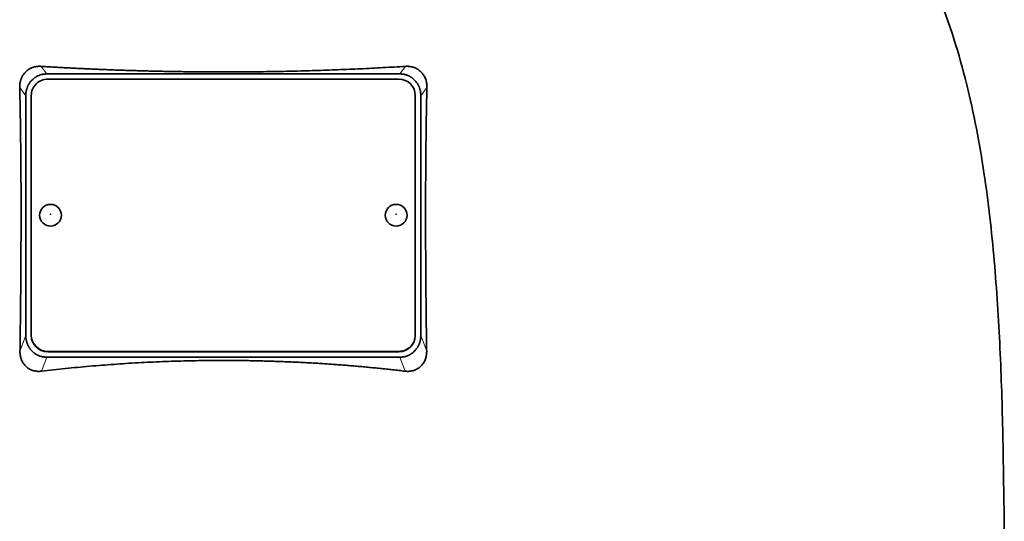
# Model space of a CAD drawing. Header units: millimetres. Extents: x 481 to 1373, y -1380 to 1448.
# Tile 25 of 28: x 1103 to 1282, y 716 to 808. Entities that reach past the tile are written whole.
import ezdxf

# ---------------------------------------------------------------- set-up
doc = ezdxf.new("R2010")
doc.units = ezdxf.units.MM
doc.layers.add('VSI344-454_TESTA', color=7, linetype='Continuous')

# ---------------------------------------------------------------- blocks, each defined once
blk = doc.blocks.new('SE3')
at = {"layer": 'VSI344-454_TESTA', "color": 4, "linetype": 'Continuous', "lineweight": 9}
for p, q in [((1107.59, 797.66), (1106.57, 799.05)), ((1172.98, 799.05), (1171.95, 797.66)), ((1103.77, 793.69), (1102.66, 795.2)), ((1176.89, 795.2), (1175.77, 793.69)), ((1102.71, 747.11), (1103.77, 750.02)), ((1175.77, 750.02), (1176.84, 747.11)), ((1107.77, 747.09), (1107.77, 747.03)), ((1171.77, 747.03), (1171.77, 747.09)), ((1106.66, 743.48), (1107.59, 746.05)), ((1171.95, 746.05), (1172.89, 743.48))]:
    blk.add_line(p, q, dxfattribs=at)
at = {"layer": 'VSI344-454_TESTA', "color": 7, "linetype": 'Continuous', "lineweight": 35}
for p, q in [((1107.59, 797.66), (1171.95, 797.66)), ((1105.03, 796.66), (1104.77, 796.4)), ((1171.77, 796.72), (1107.77, 796.72)), ((1174.77, 796.4), (1174.52, 796.66)), ((1103.77, 793.69), (1103.77, 750.02)), ((1104.77, 793.74), (1104.77, 750.07)), ((1174.77, 750.07), (1174.77, 793.74)), ((1175.77, 793.69), (1175.77, 750.02)), ((1104.77, 750.01), (1104.77, 750.07)), ((1174.77, 750.07), (1174.77, 750.01)), ((1104.77, 747.31), (1105.05, 747.03)), ((1107.77, 747.09), (1171.77, 747.09)), ((1107.77, 747.03), (1171.77, 747.03)), ((1174.5, 747.03), (1174.77, 747.31)), ((1107.59, 746.05), (1171.95, 746.05))]:
    blk.add_line(p, q, dxfattribs=at)
for centre, major_axis, start_param, end_param in [((1107.77, 793.74), (3, 0), 1.570796, 3.141593), ((1171.77, 793.74), (3, 0), 0, 1.570796), ((1107.77, 750.07), (-3, 0), 0, 1.570796), ((1107.77, 750.01), (3, 0), 3.141593, 4.712389), ((1171.77, 750.07), (-3, 0), 1.570796, 3.141593), ((1171.77, 750.01), (3, 0), 4.712389, 6.283185)]:
    blk.add_ellipse(centre, major_axis=major_axis, ratio=0.992546, start_param=start_param, end_param=end_param, dxfattribs=at)
for centre in [(1108.27, 771.91), (1171.27, 771.91)]:
    blk.add_ellipse(centre, major_axis=(2, 0), ratio=0.992546, dxfattribs=at)
at = {"layer": 'VSI344-454_TESTA', "color": 4, "linetype": 'Continuous', "lineweight": 9}
for centre in [(1108.27, 772.09), (1171.27, 772.09)]:
    blk.add_ellipse(centre, major_axis=(-0.0635, 0), ratio=0.992546, dxfattribs=at)
at = {"layer": 'VSI344-454_TESTA', "color": 7, "linetype": 'Continuous', "lineweight": 35}
for points, knots in [([(1255.04, 848.5), (1256.49, 843.63), (1260.45, 833.79), (1267.71, 818.63), (1273.9, 802.28), (1277.65, 785.75), (1279.86, 769.61), (1281.11, 753.64), (1281.78, 737.76), (1281.99, 723.98), (1282.13, 715.43), (1282.13, 712.08)], [0, 0, 0, 0, 0.117079, 0.240569, 0.360617, 0.476421, 0.590288, 0.703407, 0.816259, 0.929029, 1, 1, 1, 1]), ([(1102.66, 795.2), (1102.66, 795.27), (1102.66, 795.41), (1102.67, 795.63), (1102.69, 795.84), (1102.72, 796.04), (1102.76, 796.25), (1102.81, 796.45), (1102.87, 796.64), (1103.01, 797.01), (1103.27, 797.51), (1103.75, 798.08), (1104.24, 798.46), (1104.66, 798.7), (1105, 798.84), (1105.36, 798.95), (1105.75, 799.03), (1106.16, 799.07), (1106.43, 799.06), (1106.57, 799.05)], [0, 0, 0, 0, 0.035549, 0.070458, 0.104811, 0.138697, 0.172208, 0.205437, 0.238483, 0.271444, 0.392179, 0.509734, 0.62349, 0.681765, 0.74041, 0.802087, 0.865142, 0.932062, 1, 1, 1, 1]), ([(1106.57, 799.05), (1106.92, 799.03), (1107.62, 798.99), (1108.67, 798.93), (1109.73, 798.86), (1110.78, 798.81), (1111.84, 798.75), (1112.9, 798.7), (1113.97, 798.64), (1115.03, 798.59), (1116.1, 798.55), (1117.16, 798.5), (1118.23, 798.46), (1119.3, 798.41), (1120.38, 798.37), (1121.45, 798.34), (1122.52, 798.3), (1123.6, 798.27), (1124.67, 798.24), (1125.75, 798.21), (1126.82, 798.18), (1127.9, 798.16), (1128.98, 798.14), (1130.06, 798.12), (1131.14, 798.1), (1132.22, 798.08), (1133.3, 798.07), (1134.38, 798.06), (1135.46, 798.05), (1136.54, 798.04), (1137.61, 798.03), (1138.69, 798.03), (1140.11, 798.03), (1141.86, 798.03), (1143.96, 798.04), (1146.05, 798.06), (1148.14, 798.09), (1150.23, 798.13), (1152.32, 798.17), (1154.4, 798.22), (1156.49, 798.28), (1158.57, 798.35), (1160.64, 798.43), (1162.72, 798.51), (1164.78, 798.6), (1166.84, 798.7), (1168.9, 798.81), (1170.94, 798.93), (1172.3, 799.01), (1172.98, 799.05)], [0, 0, 0, 0, 0.016211, 0.032418, 0.048618, 0.064813, 0.081003, 0.097187, 0.113366, 0.129539, 0.145707, 0.161869, 0.178026, 0.194178, 0.210323, 0.226464, 0.242598, 0.258728, 0.274851, 0.29097, 0.307082, 0.323189, 0.339291, 0.355387, 0.371478, 0.387563, 0.403642, 0.419716, 0.435784, 0.451847, 0.467904, 0.483956, 0.500002, 0.531096, 0.562211, 0.593346, 0.624503, 0.65568, 0.686878, 0.718097, 0.749337, 0.780598, 0.811879, 0.843181, 0.874504, 0.905847, 0.937211, 0.968595, 1, 1, 1, 1]), ([(1172.98, 799.05), (1173.05, 799.06), (1173.19, 799.06), (1173.39, 799.06), (1173.6, 799.05), (1173.86, 799.02), (1174.18, 798.95), (1174.55, 798.84), (1174.89, 798.7), (1175.31, 798.46), (1175.79, 798.08), (1176.27, 797.51), (1176.57, 796.94), (1176.74, 796.45), (1176.83, 796.04), (1176.88, 795.62), (1176.89, 795.34), (1176.89, 795.2)], [0, 0, 0, 0, 0.03415, 0.067958, 0.101516, 0.134917, 0.197958, 0.259657, 0.318285, 0.37658, 0.490339, 0.607904, 0.728718, 0.794673, 0.861368, 0.929571, 1, 1, 1, 1]), ([(1102.71, 747.11), (1102.72, 747.8), (1102.74, 749.18), (1102.76, 751.23), (1102.79, 753.25), (1102.81, 755.23), (1102.84, 757.83), (1102.86, 761), (1102.89, 764.72), (1102.9, 768.31), (1102.91, 771.51), (1102.9, 774.37), (1102.9, 776.91), (1102.89, 779.38), (1102.87, 781.81), (1102.85, 784.18), (1102.82, 786.49), (1102.79, 788.75), (1102.75, 790.95), (1102.71, 793.1), (1102.68, 794.5), (1102.66, 795.2)], [0, 0, 0, 0, 0.042884, 0.085115, 0.126688, 0.167598, 0.207845, 0.287396, 0.364258, 0.438438, 0.509943, 0.563651, 0.616305, 0.667913, 0.718481, 0.768017, 0.816527, 0.864002, 0.910419, 0.955757, 1, 1, 1, 1]), ([(1176.89, 795.2), (1176.88, 794.83), (1176.86, 794.09), (1176.84, 792.98), (1176.81, 791.85), (1176.79, 790.7), (1176.77, 789.54), (1176.75, 788.36), (1176.74, 787.16), (1176.72, 785.95), (1176.71, 784.73), (1176.68, 782), (1176.65, 777.66), (1176.64, 771.79), (1176.65, 765.78), (1176.68, 760.8), (1176.72, 756.7), (1176.75, 753.59), (1176.79, 750.38), (1176.82, 748.21), (1176.84, 747.11)], [0, 0, 0, 0, 0.02336, 0.047015, 0.070963, 0.095203, 0.119731, 0.144544, 0.169639, 0.195013, 0.220662, 0.246585, 0.366346, 0.49242, 0.612327, 0.739264, 0.80163, 0.865878, 0.932007, 1, 1, 1, 1]), ([(1106.66, 743.48), (1106.59, 743.48), (1106.45, 743.46), (1106.24, 743.45), (1106.04, 743.45), (1105.77, 743.47), (1105.45, 743.52), (1104.96, 743.64), (1104.39, 743.88), (1103.8, 744.32), (1103.32, 744.87), (1103.03, 745.42), (1102.86, 745.9), (1102.77, 746.29), (1102.72, 746.7), (1102.71, 746.97), (1102.71, 747.11)], [0, 0, 0, 0, 0.034295, 0.068252, 0.101955, 0.13549, 0.200043, 0.26353, 0.385465, 0.503768, 0.621447, 0.741636, 0.803924, 0.867307, 0.933144, 1, 1, 1, 1]), ([(1176.84, 747.11), (1176.84, 747.04), (1176.84, 746.9), (1176.82, 746.69), (1176.8, 746.49), (1176.76, 746.22), (1176.68, 745.9), (1176.56, 745.54), (1176.4, 745.2), (1176.15, 744.78), (1175.75, 744.32), (1175.16, 743.89), (1174.59, 743.64), (1174.1, 743.52), (1173.71, 743.46), (1173.3, 743.45), (1173.03, 743.47), (1172.89, 743.48)], [0, 0, 0, 0, 0.033557, 0.066787, 0.099773, 0.132599, 0.195864, 0.258046, 0.318335, 0.378144, 0.495718, 0.614111, 0.73627, 0.799835, 0.864479, 0.931713, 1, 1, 1, 1]), ([(1172.89, 743.48), (1172.51, 743.53), (1171.76, 743.62), (1170.64, 743.74), (1169.51, 743.87), (1168.37, 743.99), (1167.24, 744.1), (1166.11, 744.21), (1164.97, 744.32), (1163.84, 744.42), (1162.7, 744.51), (1161.56, 744.6), (1160.42, 744.69), (1159.28, 744.77), (1158.13, 744.85), (1156.99, 744.92), (1155.84, 744.99), (1154.7, 745.05), (1153.55, 745.11), (1152.41, 745.16), (1151.26, 745.21), (1150.11, 745.25), (1148.96, 745.29), (1147.82, 745.33), (1146.67, 745.36), (1145.52, 745.38), (1144.37, 745.41), (1143.22, 745.42), (1142.07, 745.43), (1140.92, 745.44), (1139.42, 745.44), (1137.55, 745.44), (1135.33, 745.41), (1133.11, 745.37), (1130.89, 745.31), (1128.67, 745.23), (1126.45, 745.13), (1124.23, 745.02), (1122.02, 744.89), (1119.81, 744.74), (1117.61, 744.57), (1115.41, 744.39), (1113.21, 744.19), (1111.02, 743.97), (1108.83, 743.74), (1107.38, 743.57), (1106.66, 743.48)], [0, 0, 0, 0, 0.017368, 0.034723, 0.052068, 0.069401, 0.086724, 0.104036, 0.121338, 0.13863, 0.155913, 0.173186, 0.19045, 0.207705, 0.224952, 0.242191, 0.259422, 0.276645, 0.293862, 0.311071, 0.328273, 0.34547, 0.36266, 0.379845, 0.397024, 0.414198, 0.431367, 0.448532, 0.465693, 0.48285, 0.500003, 0.533168, 0.566348, 0.599545, 0.63276, 0.665997, 0.699257, 0.732542, 0.765855, 0.799198, 0.832572, 0.865981, 0.899426, 0.93291, 0.966434, 1, 1, 1, 1])]:
    blk.add_open_spline(points, degree=3, knots=knots, dxfattribs=at)
for points in [[(1107.59, 797.66), (1106.08, 797.66), (1105.03, 796.66)], [(1174.52, 796.66), (1173.47, 797.66), (1171.95, 797.66)], [(1104.77, 796.4), (1103.77, 795.27), (1103.77, 793.69)], [(1175.77, 793.69), (1175.77, 795.27), (1174.77, 796.4)], [(1103.77, 750.02), (1103.77, 748.44), (1104.77, 747.31)], [(1174.77, 747.31), (1175.77, 748.44), (1175.77, 750.02)], [(1105.05, 747.03), (1106.09, 746.05), (1107.59, 746.05)], [(1171.95, 746.05), (1173.45, 746.05), (1174.5, 747.03)]]:
    blk.add_open_spline(points, degree=2, dxfattribs=at)

msp = doc.modelspace()

# ---------------------------------------------------------------- block references
msp.add_blockref('SE3', (0, 0))

doc.saveas('drawing.dxf')
